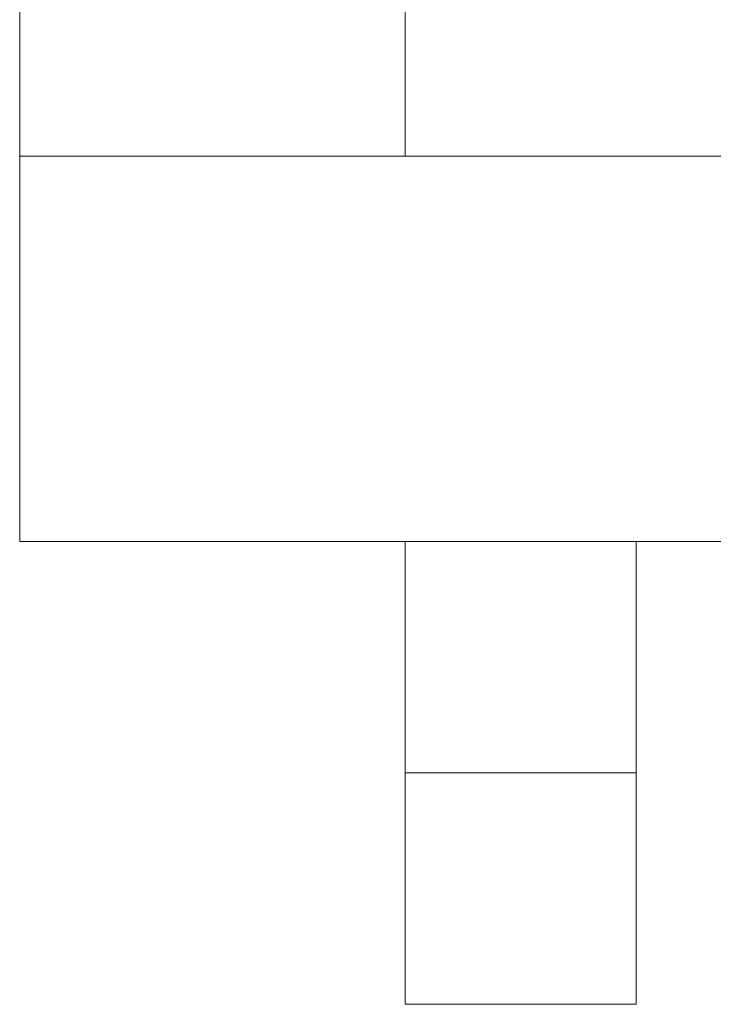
# Model space of a CAD drawing. Header units: millimetres. Extents: x -1000 to -340, y -753 to -30.
# Tile 1 of 76: x -1000 to -910, y -753 to -625. Entities that reach past the tile are written whole.
import ezdxf

# ---------------------------------------------------------------- set-up
doc = ezdxf.new("R2010")
doc.units = ezdxf.units.MM
doc.layers.add('Q-SPCQ', color=91, linetype='Continuous')

# ---------------------------------------------------------------- blocks, each defined once
blk = doc.blocks.new('FamilyGeomCombination_267890-View 1')
at = {"layer": 'Q-SPCQ', "lineweight": 9}
mesh = blk.add_polyface(dxfattribs=at)
corners = [(-1000, -642.83, 1216.81), (-340, -642.83, 1216.81), (-340, -29.83, 1216.81), (-1000, -29.83, 1216.81)]
mesh.append_faces([[corners[k] for k in face] for face in [(0, 1, 2, 3)]])
mesh = blk.add_polyface(dxfattribs=at)
corners = [(-1000, -642.83, -624.19), (-1000, -642.83, 1216.81), (-1000, -29.83, 1216.81), (-1000, -29.83, -624.19)]
mesh.append_faces([[corners[k] for k in face] for face in [(3, 0, 1, 2)]])
mesh = blk.add_polyface(dxfattribs=at)
corners = [(-340, -642.83, -624.19), (-1000, -642.83, -624.19), (-1000, -29.83, -624.19), (-340, -29.83, -624.19)]
mesh.append_faces([[corners[k] for k in face] for face in [(0, 1, 2, 3)]])
mesh = blk.add_polyface(dxfattribs=at)
corners = [(-340, -642.83, 1216.81), (-1000, -642.83, 1216.81), (-1000, -642.83, -624.19), (-340, -642.83, -624.19), (-910, -642.83, 1141.81), (-390, -642.83, 1141.81), (-390, -642.83, -524.19), (-910, -642.83, -524.19)]
mesh.append_faces([[corners[k] for k in face] for face in [(0, 5, 6, 3), (3, 6, 7, 2)]], dxfattribs={"vtx0": -1, "vtx2": -1})
mesh.append_faces([[corners[k] for k in face] for face in [(4, 5, 0, 1), (7, 4, 1, 2)]], dxfattribs={"vtx1": -1, "vtx3": -1})
blk = doc.blocks.new('FamilyGeomCombination_267891-View 1')
at = {"layer": 'Q-SPCQ', "lineweight": 9}
mesh = blk.add_polyface(dxfattribs=at)
corners = [(-340, -642.83, 1216.81), (-340, -642.83, -624.19), (-1000, -642.83, -624.19), (-1000, -642.83, 1216.81), (-390, -642.83, 1141.81), (-910, -642.83, 1141.81), (-910, -642.83, -524.19), (-390, -642.83, -524.19)]
mesh.append_faces([[corners[k] for k in face] for face in [(3, 5, 6, 2), (5, 3, 0, 4)]], dxfattribs={"vtx0": -1, "vtx2": -1})
mesh.append_faces([[corners[k] for k in face] for face in [(1, 2, 6, 7), (7, 4, 0, 1)]], dxfattribs={"vtx1": -1, "vtx3": -1})
mesh = blk.add_polyface(dxfattribs=at)
corners = [(-1000, -692.83, 1216.81), (-340, -692.83, 1216.81), (-340, -642.83, 1216.81), (-1000, -642.83, 1216.81)]
mesh.append_faces([[corners[k] for k in face] for face in [(0, 1, 2, 3)]])
mesh = blk.add_polyface(dxfattribs=at)
corners = [(-1000, -692.83, -624.19), (-1000, -692.83, 1216.81), (-1000, -642.83, 1216.81), (-1000, -642.83, -624.19)]
mesh.append_faces([[corners[k] for k in face] for face in [(0, 1, 2, 3)]])
mesh = blk.add_polyface(dxfattribs=at)
corners = [(-340, -692.83, -624.19), (-1000, -692.83, -624.19), (-1000, -642.83, -624.19), (-340, -642.83, -624.19)]
mesh.append_faces([[corners[k] for k in face] for face in [(0, 1, 2, 3)]])
mesh = blk.add_polyface(dxfattribs=at)
corners = [(-340, -692.83, 1216.81), (-1000, -692.83, 1216.81), (-1000, -692.83, -624.19), (-340, -692.83, -624.19), (-910, -692.83, 1141.81), (-390, -692.83, 1141.81), (-390, -692.83, -524.19), (-910, -692.83, -524.19)]
mesh.append_faces([[corners[k] for k in face] for face in [(0, 5, 6, 3), (3, 6, 7, 2)]], dxfattribs={"vtx0": -1, "vtx2": -1})
mesh.append_faces([[corners[k] for k in face] for face in [(4, 5, 0, 1), (7, 4, 1, 2)]], dxfattribs={"vtx1": -1, "vtx3": -1})

msp = doc.modelspace()

# ---------------------------------------------------------------- block references
at = {"layer": 'Q-SPCQ', "lineweight": 9}
for name in ['FamilyGeomCombination_267890-View 1', 'FamilyGeomCombination_267891-View 1']:
    msp.add_blockref(name, (0, 0), dxfattribs=at)

# ---------------------------------------------------------------- meshes
mesh = msp.add_polyface(dxfattribs=at)
corners = [(-950, -592.83, -624.19), (-1000, -592.83, -624.19), (-1000, -642.83, -624.19), (-950, -642.83, -624.19)]
mesh.append_faces([[corners[k] for k in face] for face in [(3, 0, 1, 2)]])
mesh = msp.add_polyface(dxfattribs=at)
corners = [(-950, -592.83, -654.19), (-950, -642.83, -654.19), (-1000, -642.83, -654.19), (-1000, -592.83, -654.19)]
mesh.append_faces([[corners[k] for k in face] for face in [(2, 3, 0, 1)]])
mesh = msp.add_polyface(dxfattribs=at)
corners = [(-1000, -642.83, -624.19), (-1000, -592.83, -624.19), (-1000, -592.83, -654.19), (-1000, -642.83, -654.19)]
mesh.append_faces([[corners[k] for k in face] for face in [(0, 1, 2, 3)]])
mesh = msp.add_polyface(dxfattribs=at)
corners = [(-950, -592.83, -624.19), (-950, -642.83, -624.19), (-950, -642.83, -654.19), (-950, -592.83, -654.19)]
mesh.append_faces([[corners[k] for k in face] for face in [(0, 1, 2, 3)]])
mesh = msp.add_polyface(dxfattribs=at)
corners = [(-950, -642.83, -624.19), (-1000, -642.83, -624.19), (-1000, -642.83, -654.19), (-950, -642.83, -654.19)]
mesh.append_faces([[corners[k] for k in face] for face in [(0, 1, 2, 3)]])
mesh = msp.add_polyface(dxfattribs=at)
corners = [(-950, -722.83, 676.81), (-950, -692.83, 676.81), (-950, -692.83, 656.81), (-950, -722.83, 656.81), (-950, -722.83, 476.81), (-950, -692.83, 476.81), (-950, -692.83, 456.81), (-950, -722.83, 456.81), (-950, -722.83, 416.81), (-950, -752.83, 416.81), (-950, -752.83, 716.81), (-950, -722.83, 716.81)]
mesh.append_faces([[corners[k] for k in face] for face in [(7, 4, 5, 6)]], dxfattribs={"vtx0": -1})
mesh.append_faces([[corners[k] for k in face] for face in [(9, 10, 3, 4)]], dxfattribs={"vtx1": -1, "vtx3": -1})
mesh.append_faces([[corners[k] for k in face] for face in [(10, 11, 0, 3), (7, 8, 9, 4)]], dxfattribs={"vtx2": -1, "vtx3": -1})
mesh.append_faces([[corners[k] for k in face] for face in [(0, 1, 2, 3)]], dxfattribs={"vtx3": -1})
mesh = msp.add_polyface(dxfattribs=at)
corners = [(-920, -692.83, 456.81), (-920, -722.83, 456.81), (-950, -722.83, 456.81), (-950, -692.83, 456.81)]
mesh.append_faces([[corners[k] for k in face] for face in [(3, 0, 1, 2)]])
mesh = msp.add_polyface(dxfattribs=at)
corners = [(-920, -692.83, 476.81), (-920, -692.83, 456.81), (-950, -692.83, 456.81), (-950, -692.83, 476.81)]
mesh.append_faces([[corners[k] for k in face] for face in [(3, 0, 1, 2)]])
mesh = msp.add_polyface(dxfattribs=at)
corners = [(-920, -722.83, 476.81), (-920, -692.83, 476.81), (-950, -692.83, 476.81), (-950, -722.83, 476.81)]
mesh.append_faces([[corners[k] for k in face] for face in [(3, 0, 1, 2)]])
mesh = msp.add_polyface(dxfattribs=at)
corners = [(-920, -692.83, 656.81), (-920, -722.83, 656.81), (-950, -722.83, 656.81), (-950, -692.83, 656.81)]
mesh.append_faces([[corners[k] for k in face] for face in [(3, 0, 1, 2)]])
mesh = msp.add_polyface(dxfattribs=at)
corners = [(-920, -692.83, 676.81), (-920, -692.83, 656.81), (-950, -692.83, 656.81), (-950, -692.83, 676.81)]
mesh.append_faces([[corners[k] for k in face] for face in [(3, 0, 1, 2)]])
mesh = msp.add_polyface(dxfattribs=at)
corners = [(-920, -722.83, 676.81), (-920, -692.83, 676.81), (-950, -692.83, 676.81), (-950, -722.83, 676.81)]
mesh.append_faces([[corners[k] for k in face] for face in [(0, 1, 2, 3)]])
mesh = msp.add_polyface(dxfattribs=at)
corners = [(-920, -722.83, 676.81), (-920, -722.83, 716.81), (-920, -752.83, 716.81), (-920, -752.83, 416.81), (-920, -722.83, 416.81), (-920, -722.83, 456.81), (-920, -692.83, 456.81), (-920, -692.83, 476.81), (-920, -722.83, 476.81), (-920, -722.83, 656.81), (-920, -692.83, 656.81), (-920, -692.83, 676.81)]
mesh.append_faces([[corners[k] for k in face] for face in [(0, 9, 10, 11)]], dxfattribs={"vtx0": -1})
mesh.append_faces([[corners[k] for k in face] for face in [(2, 3, 8, 9)]], dxfattribs={"vtx1": -1, "vtx3": -1})
mesh.append_faces([[corners[k] for k in face] for face in [(3, 4, 5, 8), (0, 1, 2, 9)]], dxfattribs={"vtx2": -1, "vtx3": -1})
mesh.append_faces([[corners[k] for k in face] for face in [(5, 6, 7, 8)]], dxfattribs={"vtx3": -1})
mesh = msp.add_polyface(dxfattribs=at)
corners = [(-920, -722.83, 716.81), (-920, -722.83, 676.81), (-950, -722.83, 676.81), (-950, -722.83, 716.81)]
mesh.append_faces([[corners[k] for k in face] for face in [(0, 1, 2, 3)]])
mesh = msp.add_polyface(dxfattribs=at)
corners = [(-920, -752.83, 716.81), (-920, -722.83, 716.81), (-950, -722.83, 716.81), (-950, -752.83, 716.81)]
mesh.append_faces([[corners[k] for k in face] for face in [(0, 1, 2, 3)]])
mesh = msp.add_polyface(dxfattribs=at)
corners = [(-920, -722.83, 416.81), (-920, -752.83, 416.81), (-950, -752.83, 416.81), (-950, -722.83, 416.81)]
mesh.append_faces([[corners[k] for k in face] for face in [(0, 1, 2, 3)]])
mesh = msp.add_polyface(dxfattribs=at)
corners = [(-920, -722.83, 456.81), (-920, -722.83, 416.81), (-950, -722.83, 416.81), (-950, -722.83, 456.81)]
mesh.append_faces([[corners[k] for k in face] for face in [(0, 1, 2, 3)]])
mesh = msp.add_polyface(dxfattribs=at)
corners = [(-920, -722.83, 656.81), (-920, -722.83, 476.81), (-950, -722.83, 476.81), (-950, -722.83, 656.81)]
mesh.append_faces([[corners[k] for k in face] for face in [(3, 0, 1, 2)]])
mesh = msp.add_polyface(dxfattribs=at)
corners = [(-920, -752.83, 416.81), (-920, -752.83, 716.81), (-950, -752.83, 716.81), (-950, -752.83, 416.81)]
mesh.append_faces([[corners[k] for k in face] for face in [(0, 1, 2, 3)]])

doc.saveas('drawing.dxf')
